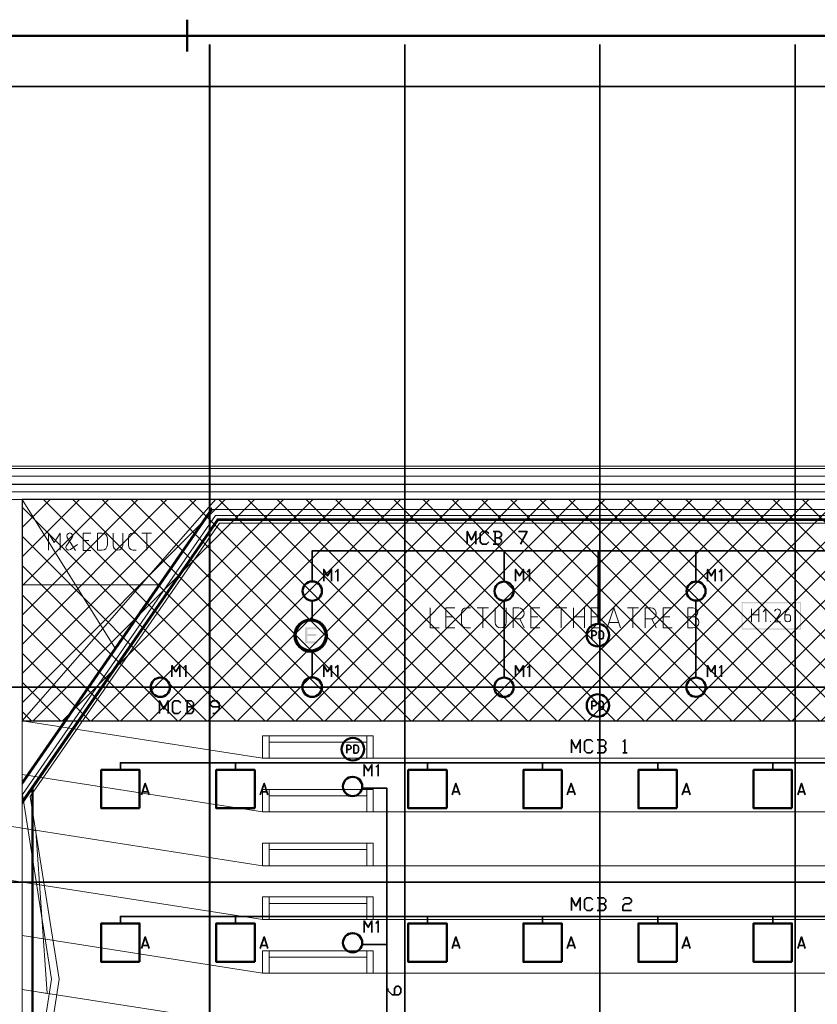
# Model space of a CAD drawing. Header units: millimetres. Extents: x 0.9 to 32.8, y 0.3 to 23.1.
# Tile 99 of 111: x 15.8 to 20.7, y 17 to 23.1. Entities that reach past the tile are written whole.
import ezdxf

# ---------------------------------------------------------------- set-up
doc = ezdxf.new("R2010")
doc.units = ezdxf.units.MM
doc.layers.add('PDF_Geometry', color=9, linetype='Continuous', true_color=0x808080)
doc.layers.add('PDF_Solid Fills', color=7, linetype='Continuous')

msp = doc.modelspace()

# ---------------------------------------------------------------- hatches: boundary and pattern name
h = msp.add_hatch()
h.set_pattern_fill('ANSI37', color=256, scale=0.04)
h.paths.add_polyline_path([(15.8322, 18.7744), (23.032, 18.7744), (23.032, 20.136), (15.8322, 20.136)])
at = {"layer": 'PDF_Solid Fills', "true_color": 0x808080, "transparency": 33554559}
for points in [[(2.4543, 22.6759), (2.4543, 22.6743), (23.1136, 22.6743), (23.1136, 22.6793), (2.4543, 22.6793)], [(28.2152, 18.9811), (28.2152, 18.9844), (1.3427, 18.9844), (1.3427, 18.9794), (28.2152, 18.9794)], [(28.2152, 17.7811), (28.2152, 17.7844), (1.3427, 17.7844), (1.3427, 17.7794), (28.2152, 17.7794)]]:
    msp.add_hatch(color=8, dxfattribs=at).paths.add_polyline_path(points)
at = {"layer": 'PDF_Solid Fills', "transparency": 33554559}
msp.add_hatch(color=256, dxfattribs=at).paths.add_polyline_path([(17.6455, 19.3494), (17.5738, 19.3494), (17.5738, 19.2511), (17.6488, 19.2511), (17.6488, 19.2627), (17.5872, 19.2627), (17.5872, 19.296), (17.6422, 19.296), (17.6422, 19.3077), (17.5872, 19.3077), (17.5872, 19.3377), (17.6455, 19.3377)])

# ---------------------------------------------------------------- linework, layer by layer
msp.add_lwpolyline([(15.8322, 18.7744), (23.032, 18.7744), (23.032, 20.136), (15.8322, 20.136)], close=True)
at = {"layer": 'PDF_Geometry', "color": 5, "lineweight": 50}
msp.add_lwpolyline([(16.8472, 22.891), (16.8472, 23.0876)], dxfattribs=at)
msp.add_lwpolyline([(32.6933, 0.3933), (32.6933, 22.9893), (1.0026, 22.9893), (1.0026, 0.3933)], close=True, dxfattribs=at)
at = {"layer": 'PDF_Geometry', "lineweight": 5}
for points in [[(16.9889, 0.4266), (16.9889, 22.9359), (16.9889, 22.9143), (16.9838, 22.9143), (16.9838, 22.9359), (16.9838, 0.4266)], [(16.9838, 22.9359), (16.9838, 22.9143), (16.9889, 22.9143), (16.9889, 22.9359)], [(18.1905, 0.4266), (18.1905, 22.9359), (18.1905, 22.9143), (18.1855, 22.9143), (18.1855, 22.9359), (18.1855, 0.4266)], [(18.1855, 22.9359), (18.1855, 22.9143), (18.1905, 22.9143), (18.1905, 22.9359)], [(19.3904, 0.4266), (19.3904, 22.9344), (19.3904, 22.9143), (19.3854, 22.9143), (19.3854, 22.9344), (19.3854, 0.4266)], [(19.3854, 22.9344), (19.3854, 22.9143), (19.3904, 22.9143), (19.3904, 22.9344)], [(20.5921, 0.425), (20.5921, 22.9344), (20.5921, 22.9143), (20.5871, 22.9143), (20.5871, 22.9344), (20.5871, 0.425)], [(20.5871, 22.9344), (20.5871, 22.9143), (20.5921, 22.9143), (20.5921, 22.9344)]]:
    msp.add_lwpolyline(points, dxfattribs=at)
for points in [[(16.9838, 22.9143), (16.9872, 22.9127), (16.9889, 22.9143), (16.9872, 22.9127)], [(18.1855, 22.9143), (18.1888, 22.9127), (18.1905, 22.9143), (18.1888, 22.9127)], [(19.3854, 22.9143), (19.3888, 22.9127), (19.3904, 22.9143), (19.3888, 22.9127)], [(20.5871, 22.9143), (20.5904, 22.9127), (20.5921, 22.9143), (20.5904, 22.9127)], [(2.4543, 22.6759), (2.4543, 22.6743), (23.1136, 22.6743), (23.1136, 22.6793), (2.4543, 22.6793)], [(28.2152, 18.9811), (28.2152, 18.9844), (1.3427, 18.9844), (1.3427, 18.9794), (28.2152, 18.9794)], [(28.2152, 17.7811), (28.2152, 17.7844), (1.3427, 17.7844), (1.3427, 17.7794), (28.2152, 17.7794)]]:
    msp.add_lwpolyline(points, close=True, dxfattribs=at)
at = {"layer": 'PDF_Geometry', "lineweight": 18}
for points in [[(15.0689, 20.326), (15.0689, 20.231), (15.0539, 20.231), (15.0539, 20.341), (23.237, 20.341), (23.237, 17.7278), (25.5719, 17.7278), (25.5719, 17.2344), (25.5552, 17.2344), (25.5552, 17.7128)], [(25.5569, 17.7128), (23.222, 17.7128), (23.222, 20.326), (15.0539, 20.326)], [(28.2152, 20.1827), (1.3427, 20.1827)], [(15.0522, 20.2293), (23.1253, 20.2293), (23.1253, 17.6161), (25.4586, 17.6161), (25.4586, 17.2511), (25.4402, 17.2511)], [(16.4022, 19.2227), (15.8322, 20.136)], [(23.032, 18.7877), (21.4654, 18.5444), (17.3122, 18.5444), (15.8322, 18.7744), (17.0222, 20.136)], [(16.9989, 20.0844), (15.8322, 18.3994)], [(17.0005, 20.0794), (15.8322, 18.3911)], [(23.032, 18.2578), (21.7737, 20.0744), (17.0038, 20.0744), (15.8322, 18.3827)], [(15.8322, 18.2811), (17.0338, 20.016), (21.7437, 20.016), (22.9737, 18.2428), (22.9737, 13.7679)], [(15.8322, 18.2728), (17.0372, 20.011), (21.742, 20.011), (22.9687, 18.2411), (22.9687, 13.7662)], [(15.8322, 18.2644), (17.0389, 20.006), (21.7387, 20.006), (22.9637, 18.2394), (22.9637, 13.7662)], [(15.8356, 13.7612), (16.0155, 14.8912), (15.8339, 16.0312), (16.0139, 17.1845), (15.8339, 18.3211), (17.0222, 20.0377), (21.7554, 20.0377), (22.9453, 18.3211), (22.7653, 17.1845), (22.9437, 16.0312), (22.7637, 14.8912), (22.942, 13.7629)], [(15.8822, 13.7546), (16.0622, 14.8912), (15.8822, 16.0312), (16.0605, 17.1845), (15.8822, 18.3094), (17.0472, 19.991), (21.7304, 19.991), (22.8953, 18.3094), (22.717, 17.1845), (22.8953, 16.0312), (22.7153, 14.8912), (22.8953, 13.7562)], [(15.9955, 19.8244), (15.9955, 19.9294), (16.0305, 19.871), (16.0656, 19.9294), (16.0656, 19.8244)], [(16.1722, 19.8594), (16.1306, 19.8277), (16.1205, 19.8244), (16.1122, 19.826), (16.1055, 19.831), (16.1022, 19.841), (16.1039, 19.8494), (16.1406, 19.9027), (16.1439, 19.9127), (16.1406, 19.921), (16.1339, 19.9277), (16.1255, 19.931), (16.1172, 19.9277), (16.1105, 19.921), (16.1072, 19.9127), (16.1105, 19.9027), (16.1605, 19.8227)], [(16.2555, 19.8227), (16.2089, 19.8227), (16.2089, 19.9294), (16.2555, 19.9294)], [(16.3922, 19.9294), (16.3922, 19.8527), (16.3955, 19.8427), (16.4005, 19.8327), (16.4105, 19.826), (16.4222, 19.8244), (16.4339, 19.826), (16.4422, 19.8327), (16.4489, 19.8427), (16.4522, 19.8527), (16.4522, 19.9294)], [(16.5339, 19.8244), (16.5139, 19.8244), (16.5005, 19.8277), (16.4905, 19.8377), (16.4872, 19.851), (16.4872, 19.9044), (16.4905, 19.9177), (16.5005, 19.926), (16.5139, 19.9294), (16.5339, 19.9294)], [(16.5689, 19.9294), (16.6289, 19.9294)], [(16.5989, 19.8244), (16.5989, 19.9294)], [(16.2439, 19.8827), (16.2089, 19.8827)], [(16.6705, 19.6111), (15.8322, 19.6111)], [(18.3438, 19.4694), (18.3438, 19.346), (18.3988, 19.346)], [(18.4955, 19.346), (18.4405, 19.346), (18.4405, 19.4694), (18.4955, 19.4694)], [(18.5921, 19.346), (18.5671, 19.346), (18.5555, 19.3477), (18.5455, 19.3544), (18.5388, 19.3644), (18.5371, 19.3761), (18.5371, 19.4377), (18.5388, 19.451), (18.5455, 19.4611), (18.5555, 19.4677), (18.5671, 19.4694), (18.5921, 19.4694)], [(18.6338, 19.4694), (18.7021, 19.4694)], [(18.6671, 19.346), (18.6671, 19.4694)], [(18.7438, 19.4694), (18.7438, 19.3794), (18.7455, 19.3661), (18.7538, 19.3561), (18.7638, 19.3477), (18.7771, 19.346), (18.7905, 19.3477), (18.8021, 19.3561), (18.8088, 19.3661), (18.8121, 19.3794), (18.8121, 19.4694)], [(18.8538, 19.346), (18.8538, 19.4694), (18.8888, 19.4694), (18.9004, 19.4677), (18.9121, 19.4594), (18.9204, 19.4477), (18.9221, 19.4344), (18.9204, 19.4227), (18.9121, 19.4111), (18.9004, 19.4027), (18.8888, 19.401), (18.8538, 19.401)], [(19.0188, 19.346), (18.9638, 19.346), (18.9638, 19.4694), (19.0188, 19.4694)], [(19.1155, 19.4694), (19.1838, 19.4694)], [(19.1504, 19.346), (19.1504, 19.4694)], [(19.2254, 19.346), (19.2254, 19.4694)], [(19.2938, 19.4694), (19.2938, 19.346)], [(19.3904, 19.346), (19.3354, 19.346), (19.3354, 19.4694), (19.3904, 19.4694)], [(19.4321, 19.346), (19.4738, 19.4694), (19.5154, 19.346)], [(19.5571, 19.4694), (19.6254, 19.4694)], [(19.5904, 19.346), (19.5904, 19.4694)], [(19.6671, 19.346), (19.6671, 19.4694), (19.7004, 19.4694), (19.7138, 19.4677), (19.7254, 19.4594), (19.7321, 19.4477), (19.7354, 19.4344), (19.7321, 19.4227), (19.7254, 19.4111), (19.7138, 19.4027), (19.7004, 19.401), (19.6671, 19.401)], [(19.8321, 19.346), (19.7771, 19.346), (19.7771, 19.4694), (19.8321, 19.4694)], [(19.9621, 19.4144), (19.9771, 19.4177), (19.9871, 19.4277), (19.9904, 19.4427), (19.9871, 19.456), (19.9771, 19.466), (19.9621, 19.4694), (19.9288, 19.4694), (19.9288, 19.346), (19.9621, 19.346), (19.9754, 19.3477), (19.9871, 19.3561), (19.9954, 19.3661), (19.9971, 19.3794), (19.9954, 19.3927), (19.9871, 19.4044), (19.9754, 19.4111), (19.9621, 19.4144), (19.9288, 19.4144)], [(20.3221, 19.3827), (20.3221, 19.4627)], [(20.3654, 19.4627), (20.3654, 19.3827)], [(20.4104, 19.3827), (20.4104, 19.4627), (20.3921, 19.4444)], [(20.5004, 19.3827), (20.4637, 19.3827), (20.4971, 19.4344), (20.5004, 19.4444), (20.4971, 19.4527), (20.4904, 19.4594), (20.4821, 19.4627), (20.4704, 19.4594), (20.4637, 19.4494)], [(20.5537, 19.4627), (20.5404, 19.4544), (20.5304, 19.441), (20.5271, 19.426), (20.5271, 19.3994), (20.5287, 19.391), (20.5354, 19.3844), (20.5454, 19.3827), (20.5537, 19.3844), (20.5604, 19.391), (20.5621, 19.3994), (20.5621, 19.416), (20.5587, 19.4227), (20.5521, 19.426), (20.5271, 19.426)], [(18.4821, 19.4144), (18.4405, 19.4144)], [(18.8955, 19.401), (18.9221, 19.346)], [(19.0054, 19.4144), (18.9638, 19.4144)], [(19.2254, 19.4144), (19.2938, 19.4144)], [(19.3771, 19.4144), (19.3354, 19.4144)], [(19.7071, 19.401), (19.7354, 19.346)], [(19.8188, 19.4144), (19.7771, 19.4144)], [(20.3221, 19.426), (20.3654, 19.426)], [(20.4371, 19.3827), (20.4371, 19.3861)], [(19.5038, 19.3794), (19.4438, 19.3794)], [(17.3522, 18.6827), (17.3122, 18.6827), (17.3122, 18.5444)], [(17.9538, 18.6827), (17.9938, 18.6827), (17.9938, 18.5444)], [(15.8322, 18.4444), (17.3122, 18.2144), (21.4654, 18.2144), (23.032, 18.4577)], [(15.8922, 13.7529), (15.8922, 18.3677)], [(15.8956, 13.7529), (15.8956, 18.3661)], [(15.9005, 13.7512), (15.9005, 18.3644)], [(17.3522, 18.3528), (17.3122, 18.3528), (17.3122, 18.2144)], [(17.9538, 18.3528), (17.9938, 18.3528), (17.9938, 18.2144)], [(15.7422, 18.1278), (17.3122, 17.8828), (21.4654, 17.8828), (23.1236, 18.1411)], [(17.3522, 18.0211), (17.3122, 18.0211), (17.3122, 17.8828)], [(17.9538, 18.0211), (17.9938, 18.0211), (17.9938, 17.8828)], [(15.7422, 17.7961), (17.3122, 17.5528), (21.4654, 17.5528), (23.032, 17.7961)], [(17.3522, 17.6911), (17.3122, 17.6911), (17.3122, 17.5528)], [(17.9538, 17.6911), (17.9938, 17.6911), (17.9938, 17.5528)], [(15.8322, 17.4528), (17.3122, 17.2228), (21.4654, 17.2228), (23.032, 17.4661)], [(17.3522, 17.3594), (17.3122, 17.3594), (17.3122, 17.2228)], [(17.9538, 17.3594), (17.9938, 17.3594), (17.9938, 17.2228)], [(15.8322, 17.1211), (17.3122, 16.8911), (21.4654, 16.8911), (23.032, 17.1344)]]:
    msp.add_lwpolyline(points, dxfattribs=at)
for points in [[(23.127, 20.231), (23.127, 20.2793), (15.1139, 20.2793), (15.1139, 20.231)], [(23.032, 13.0229), (21.612, 13.0229), (21.612, 12.9312), (23.1236, 12.9312), (23.1236, 20.2277), (15.0789, 20.2277), (15.0789, 20.136), (23.032, 20.136)], [(15.8322, 15.3095), (15.7422, 15.3095), (15.7422, 13.6529), (15.8322, 13.6529), (15.8322, 20.136), (15.7422, 20.136), (15.7422, 15.3095)], [(16.2972, 19.8244), (16.3239, 19.8244), (16.3372, 19.826), (16.3472, 19.8327), (16.3539, 19.8444), (16.3572, 19.856), (16.3572, 19.8977), (16.3539, 19.9094), (16.3472, 19.921), (16.3372, 19.9277), (16.3239, 19.9294), (16.2972, 19.9294)], [(17.9538, 18.6427), (17.9538, 18.6827), (17.3522, 18.6827), (17.3522, 18.6427)], [(17.9538, 18.5444), (17.9538, 18.6827), (17.3522, 18.6827), (17.3522, 18.5444)], [(17.9538, 18.2144), (17.9538, 18.3528), (17.3522, 18.3528), (17.3522, 18.2144)], [(17.9538, 18.3127), (17.9538, 18.3527), (17.3522, 18.3527), (17.3522, 18.3127)], [(15.9005, 17.1111), (15.9855, 17.0978), (15.9172, 18.0978), (15.9005, 18.1011)], [(17.9538, 17.9828), (17.9538, 18.0211), (17.3522, 18.0211), (17.3522, 17.9828)], [(17.9538, 17.8828), (17.9538, 18.0211), (17.3522, 18.0211), (17.3522, 17.8828)], [(17.9538, 17.6511), (17.9538, 17.6911), (17.3522, 17.6911), (17.3522, 17.6511)], [(17.9538, 17.5528), (17.9538, 17.6911), (17.3522, 17.6911), (17.3522, 17.5528)], [(17.9538, 17.3211), (17.9538, 17.3595), (17.3522, 17.3595), (17.3522, 17.3211)], [(17.9538, 17.2228), (17.9538, 17.3594), (17.3522, 17.3594), (17.3522, 17.2228)]]:
    msp.add_lwpolyline(points, close=True, dxfattribs=at)
at = {"layer": 'PDF_Geometry', "color": 7, "lineweight": 35}
for points in [[(18.5721, 19.861), (18.5721, 19.9394), (18.5988, 19.8877), (18.6255, 19.9394), (18.6255, 19.861)], [(18.7038, 19.8744), (18.6905, 19.861), (18.6638, 19.861), (18.6521, 19.8744), (18.6521, 19.926), (18.6638, 19.9394), (18.6905, 19.9394), (18.7038, 19.926)], [(18.7688, 19.901), (18.7821, 19.9127), (18.7821, 19.926), (18.7688, 19.9394), (18.7304, 19.9394)], [(18.7438, 19.9394), (18.7438, 19.861)], [(18.8871, 19.9394), (18.9404, 19.9394), (18.9004, 19.861)], [(18.7304, 19.861), (18.7688, 19.861), (18.7821, 19.8744), (18.7821, 19.8877), (18.7688, 19.901), (18.7438, 19.901)], [(17.6172, 19.631), (17.6172, 19.8194), (21.1604, 19.8194), (21.1604, 19.631)], [(18.7988, 19.631), (18.7988, 19.8194)], [(19.3771, 19.371), (19.3771, 19.8194)], [(19.9787, 19.631), (19.9787, 19.8194)], [(17.6888, 19.6344), (17.6888, 19.706), (17.7122, 19.666), (17.7355, 19.706), (17.7355, 19.6344)], [(17.7755, 19.6344), (17.7755, 19.706), (17.7588, 19.6894)], [(18.8688, 19.6344), (18.8688, 19.706), (18.8938, 19.666), (18.9171, 19.706), (18.9171, 19.6344)], [(18.9555, 19.6344), (18.9555, 19.706), (18.9404, 19.6894)], [(20.0504, 19.6344), (20.0504, 19.706), (20.0737, 19.666), (20.0971, 19.706), (20.0971, 19.6344)], [(20.1371, 19.6344), (20.1371, 19.706), (20.1221, 19.6894)], [(17.6172, 19.3961), (17.6172, 19.5127)], [(18.7988, 19.0411), (18.7988, 19.5127)], [(19.9787, 19.0411), (19.9787, 19.5127)], [(19.3388, 19.2777), (19.3388, 19.3277), (19.3538, 19.3277), (19.3604, 19.3244), (19.3654, 19.3194), (19.3671, 19.3127), (19.3654, 19.3061), (19.3604, 19.3011), (19.3538, 19.2994), (19.3388, 19.2994)], [(17.6172, 19.0411), (17.6172, 19.201)], [(16.7539, 19.0444), (16.7539, 19.1144), (16.7788, 19.076), (16.8022, 19.1144), (16.8022, 19.0444)], [(16.8405, 19.0444), (16.8405, 19.1144), (16.8255, 19.0994)], [(17.6888, 19.0444), (17.6888, 19.1144), (17.7122, 19.076), (17.7355, 19.1144), (17.7355, 19.0444)], [(17.7755, 19.0444), (17.7755, 19.1144), (17.7588, 19.0994)], [(18.8688, 19.0444), (18.8688, 19.1144), (18.8938, 19.076), (18.9171, 19.1144), (18.9171, 19.0444)], [(18.9555, 19.0444), (18.9555, 19.1144), (18.9404, 19.0994)], [(20.0504, 19.0444), (20.0504, 19.1144), (20.0737, 19.076), (20.0971, 19.1144), (20.0971, 19.0444)], [(20.1371, 19.0444), (20.1371, 19.1144), (20.1221, 19.0994)], [(16.6772, 18.8194), (16.6772, 18.8977), (16.7039, 18.8461), (16.7305, 18.8977), (16.7305, 18.8194)], [(16.8089, 18.8327), (16.7955, 18.8194), (16.7688, 18.8194), (16.7572, 18.8327), (16.7572, 18.8844), (16.7688, 18.8977), (16.7955, 18.8977), (16.8089, 18.8844)], [(16.8738, 18.8594), (16.8872, 18.8711), (16.8872, 18.8844), (16.8738, 18.8977), (16.8355, 18.8977)], [(16.8355, 18.8194), (16.8738, 18.8194), (16.8872, 18.8327), (16.8872, 18.8461), (16.8738, 18.8594), (16.8489, 18.8594)], [(16.8489, 18.8977), (16.8489, 18.8194)], [(17.0055, 18.8194), (17.0189, 18.8194), (17.0455, 18.8461), (17.0455, 18.8844), (17.0322, 18.8977), (17.0055, 18.8977), (16.9922, 18.8844), (16.9922, 18.8711), (17.0055, 18.8594), (17.0455, 18.8594)], [(19.3388, 18.8444), (19.3388, 18.8944), (19.3538, 18.8944), (19.3604, 18.8911), (19.3654, 18.8861), (19.3671, 18.8794), (19.3654, 18.8727), (19.3604, 18.8677), (19.3538, 18.8661), (19.3388, 18.8661)], [(19.2138, 18.5777), (19.2138, 18.6577), (19.2404, 18.6044), (19.2671, 18.6577), (19.2671, 18.5777)], [(19.3454, 18.5911), (19.3321, 18.5777), (19.3071, 18.5777), (19.2938, 18.5911), (19.2938, 18.6444), (19.3071, 18.6577), (19.3321, 18.6577), (19.3454, 18.6444)], [(19.4121, 18.6177), (19.4238, 18.6311), (19.4238, 18.6444), (19.4121, 18.6577), (19.3721, 18.6577)], [(19.3854, 18.6577), (19.3854, 18.5777)], [(19.5288, 18.6444), (19.5421, 18.6577), (19.5421, 18.5777)], [(17.8305, 18.5761), (17.8305, 18.6244), (17.8438, 18.6244), (17.8505, 18.6227), (17.8555, 18.6177), (17.8572, 18.6111), (17.8555, 18.6044), (17.8505, 18.5994), (17.8438, 18.5977), (17.8305, 18.5977)], [(19.3721, 18.5777), (19.4121, 18.5777), (19.4238, 18.5911), (19.4238, 18.6044), (19.4121, 18.6177), (19.3854, 18.6177)], [(19.5288, 18.5777), (19.5554, 18.5777)], [(16.4372, 18.4727), (16.4372, 18.5161), (22.342, 18.5161), (22.342, 18.4727)], [(17.1455, 18.4727), (17.1455, 18.5161)], [(17.9371, 18.4344), (17.9371, 18.5044), (17.9622, 18.4661), (17.9855, 18.5044), (17.9855, 18.4344)], [(18.0238, 18.4344), (18.0238, 18.5044), (18.0088, 18.4894)], [(18.3271, 18.4727), (18.3271, 18.5161)], [(19.0354, 18.4727), (19.0354, 18.5161)], [(19.7438, 18.4727), (19.7438, 18.5161)], [(20.4521, 18.4727), (20.4521, 18.5161)], [(16.5672, 18.3194), (16.5905, 18.3894), (16.6139, 18.3194)], [(17.2972, 18.3194), (17.3222, 18.3894), (17.3455, 18.3194)], [(17.9255, 14.5512), (18.0772, 14.5512), (18.0772, 18.3594), (17.9255, 18.3594)], [(18.4788, 18.3194), (18.5021, 18.3894), (18.5255, 18.3194)], [(19.1871, 18.3194), (19.2105, 18.3894), (19.2354, 18.3194)], [(19.8954, 18.3194), (19.9204, 18.3894), (19.9438, 18.3194)], [(20.6054, 18.3194), (20.6287, 18.3894), (20.6521, 18.3194)], [(16.6072, 18.3378), (16.5739, 18.3378)], [(17.3388, 18.3378), (17.3038, 18.3378)], [(18.5188, 18.3378), (18.4855, 18.3378)], [(19.2271, 18.3378), (19.1938, 18.3378)], [(19.9371, 18.3378), (19.9037, 18.3378)], [(20.6454, 18.3378), (20.6121, 18.3378)], [(19.2138, 17.6078), (19.2138, 17.6861), (19.2404, 17.6344), (19.2671, 17.6861), (19.2671, 17.6078)], [(19.3454, 17.6211), (19.3321, 17.6078), (19.3071, 17.6078), (19.2938, 17.6211), (19.2938, 17.6728), (19.3071, 17.6861), (19.3321, 17.6861), (19.3454, 17.6728)], [(19.4121, 17.6478), (19.4238, 17.6611), (19.4238, 17.6728), (19.4121, 17.6861), (19.3721, 17.6861)], [(19.3721, 17.6078), (19.4121, 17.6078), (19.4238, 17.6211), (19.4238, 17.6344), (19.4121, 17.6478), (19.3854, 17.6478)], [(19.3854, 17.6861), (19.3854, 17.6078)], [(19.5288, 17.6728), (19.5421, 17.6861), (19.5688, 17.6861), (19.5821, 17.6728), (19.5821, 17.6611), (19.5688, 17.6478), (19.5421, 17.6478), (19.5288, 17.6344), (19.5288, 17.6078), (19.5821, 17.6078)], [(16.4372, 17.5278), (16.4372, 17.5711), (22.342, 17.5711), (22.342, 17.5278)], [(17.1455, 17.5278), (17.1455, 17.5711)], [(18.3271, 17.5278), (18.3271, 17.5711)], [(19.0354, 17.5278), (19.0354, 17.5711)], [(19.7438, 17.5278), (19.7438, 17.5711)], [(20.4521, 17.5278), (20.4521, 17.5711)], [(17.9371, 17.4728), (17.9371, 17.5428), (17.9622, 17.5044), (17.9855, 17.5428), (17.9855, 17.4728)], [(18.0238, 17.4728), (18.0238, 17.5428), (18.0088, 17.5278)], [(16.5672, 17.3745), (16.5905, 17.4444), (16.6139, 17.3745)], [(16.6072, 17.3928), (16.5739, 17.3928)], [(17.2972, 17.3745), (17.3222, 17.4444), (17.3455, 17.3745)], [(17.3388, 17.3928), (17.3038, 17.3928)], [(17.9255, 17.3978), (18.0772, 17.3978)], [(18.4788, 17.3745), (18.5021, 17.4444), (18.5255, 17.3745)], [(18.5188, 17.3928), (18.4855, 17.3928)], [(19.1871, 17.3745), (19.2105, 17.4444), (19.2354, 17.3745)], [(19.2271, 17.3928), (19.1938, 17.3928)], [(19.8954, 17.3745), (19.9204, 17.4444), (19.9438, 17.3745)], [(19.9371, 17.3928), (19.9037, 17.3928)], [(20.6054, 17.3745), (20.6287, 17.4444), (20.6521, 17.3745)], [(20.6454, 17.3928), (20.6121, 17.3928)], [(18.1238, 17.0895), (18.1238, 17.1278), (18.1371, 17.1411), (18.1505, 17.1411), (18.1638, 17.1278), (18.1638, 17.1028), (18.1505, 17.0895), (18.1105, 17.0895), (18.0838, 17.1161), (18.0838, 17.1278)]]:
    msp.add_lwpolyline(points, dxfattribs=at)
for points in [[(19.3838, 19.2777), (19.3954, 19.2777), (19.4038, 19.2794), (19.4088, 19.2844), (19.4104, 19.2927), (19.4104, 19.3111), (19.4088, 19.3194), (19.4038, 19.3244), (19.3954, 19.3277), (19.3838, 19.3277)], [(19.3838, 18.8444), (19.3954, 18.8444), (19.4038, 18.8461), (19.4088, 18.8511), (19.4104, 18.8594), (19.4104, 18.8777), (19.4088, 18.8861), (19.4038, 18.8911), (19.3954, 18.8944), (19.3838, 18.8944)], [(17.8738, 18.5761), (17.8872, 18.5761), (17.8938, 18.5777), (17.9005, 18.5827), (17.9022, 18.5911), (17.9022, 18.6094), (17.9005, 18.6177), (17.8938, 18.6227), (17.8872, 18.6244), (17.8738, 18.6244)]]:
    msp.add_lwpolyline(points, close=True, dxfattribs=at)
at = {"layer": 'PDF_Geometry', "color": 254, "lineweight": 18, "true_color": 0xdcdcdc}
msp.add_lwpolyline([(19.3888, 13.9829), (19.3888, 18.7077)], dxfattribs=at)
at = {"layer": 'PDF_Geometry', "color": 3, "lineweight": 50}
for points in [[(16.5555, 18.2361), (16.5555, 18.4727), (16.3189, 18.4727), (16.3189, 18.2361)], [(17.2638, 18.2361), (17.2638, 18.4727), (17.0272, 18.4727), (17.0272, 18.2361)], [(18.4455, 18.2361), (18.4455, 18.4727), (18.2088, 18.4727), (18.2088, 18.2361)], [(19.1538, 18.2361), (19.1538, 18.4727), (18.9171, 18.4727), (18.9171, 18.2361)], [(19.8621, 18.2361), (19.8621, 18.4727), (19.6254, 18.4727), (19.6254, 18.2361)], [(20.5704, 18.2361), (20.5704, 18.4727), (20.3337, 18.4727), (20.3337, 18.2361)], [(16.5555, 17.2911), (16.5555, 17.5278), (16.3189, 17.5278), (16.3189, 17.2911)], [(17.2638, 17.2911), (17.2638, 17.5278), (17.0272, 17.5278), (17.0272, 17.2911)], [(18.4455, 17.2911), (18.4455, 17.5278), (18.2088, 17.5278), (18.2088, 17.2911)], [(19.1538, 17.2911), (19.1538, 17.5278), (18.9171, 17.5278), (18.9171, 17.2911)], [(19.8621, 17.2911), (19.8621, 17.5278), (19.6254, 17.5278), (19.6254, 17.2911)], [(20.5704, 17.2911), (20.5704, 17.5278), (20.3337, 17.5278), (20.3337, 17.2911)]]:
    msp.add_lwpolyline(points, close=True, dxfattribs=at)
for centre, radius in [((17.6179, 19.5727), 0.0593), ((18.7983, 19.5718), 0.0588), ((19.9801, 19.5722), 0.0587), ((19.3762, 19.3015), 0.0693), ((16.6829, 18.9805), 0.0593), ((17.6174, 18.9813), 0.0597), ((18.7978, 18.9805), 0.0593), ((19.9796, 18.9809), 0.0591), ((19.3762, 18.8682), 0.0693), ((17.868, 18.6003), 0.0691), ((17.8662, 18.3705), 0.0593), ((17.8662, 17.4088), 0.0593)]:
    msp.add_circle(centre, radius, dxfattribs=at)
at = {"layer": 'PDF_Geometry', "color": 4, "lineweight": 50}
for centre, radius in [((17.6082, 19.2987), 0.099), ((17.6081, 19.2997), 0.0924)]:
    msp.add_circle(centre, radius, dxfattribs=at)
at = {"layer": 'PDF_Solid Fills', "color": 8, "lineweight": 5, "true_color": 0x808080, "transparency": 33554559}
for points in [[(16.9838, 22.9143), (16.9889, 22.9143), (16.9838, 22.9359), (16.9889, 22.9359)], [(16.9838, 22.9143), (16.9889, 22.9143), (16.9838, 22.9359), (16.9889, 22.9359)], [(16.9889, 22.9143), (16.9872, 22.9127), (16.9872, 22.9143), (16.9838, 22.9143)], [(16.9889, 22.9143), (16.9872, 22.9127), (16.9872, 22.9143), (16.9838, 22.9143)], [(16.9889, 0.4266), (16.9889, 22.9359), (16.9839, 0.4266), (16.9839, 22.9359)], [(18.1905, 0.4266), (18.1905, 22.9359), (18.1855, 0.4266), (18.1855, 22.9359)], [(18.1855, 22.9143), (18.1905, 22.9143), (18.1855, 22.9359), (18.1905, 22.9359)], [(18.1855, 22.9143), (18.1905, 22.9143), (18.1855, 22.9359), (18.1905, 22.9359)], [(18.1905, 22.9143), (18.1888, 22.9127), (18.1888, 22.9143), (18.1855, 22.9143)], [(18.1905, 22.9143), (18.1888, 22.9127), (18.1888, 22.9143), (18.1855, 22.9143)], [(19.3854, 22.9143), (19.3904, 22.9143), (19.3854, 22.9344), (19.3904, 22.9344)], [(19.3854, 22.9143), (19.3904, 22.9143), (19.3854, 22.9344), (19.3904, 22.9344)], [(19.3904, 0.4266), (19.3904, 22.9343), (19.3854, 0.4266), (19.3854, 22.9343)], [(19.3904, 22.9143), (19.3888, 22.9127), (19.3888, 22.9143), (19.3854, 22.9143)], [(19.3904, 22.9143), (19.3888, 22.9127), (19.3888, 22.9143), (19.3854, 22.9143)], [(20.5871, 22.9143), (20.5921, 22.9143), (20.5871, 22.9344), (20.5921, 22.9344)], [(20.5871, 22.9143), (20.5921, 22.9143), (20.5871, 22.9344), (20.5921, 22.9344)], [(20.5921, 0.425), (20.5921, 22.9343), (20.5871, 0.425), (20.5871, 22.9343)], [(20.5921, 22.9143), (20.5904, 22.9127), (20.5904, 22.9143), (20.5871, 22.9143)], [(20.5921, 22.9143), (20.5904, 22.9127), (20.5904, 22.9143), (20.5871, 22.9143)]]:
    msp.add_solid(points, dxfattribs=at)
at = {"layer": 'PDF_Solid Fills', "color": 8, "lineweight": 18, "true_color": 0x808080, "transparency": 33554559}
for points in [[(20.2604, 19.3344), (20.2671, 19.3427), (20.2604, 19.5061)], [(20.2671, 19.3427), (20.2604, 19.5061), (20.2671, 19.4977)], [(20.2604, 19.5061), (20.2671, 19.4977), (20.6254, 19.5061)], [(20.2671, 19.4977), (20.6254, 19.5061), (20.6187, 19.4977)], [(20.6254, 19.5061), (20.6187, 19.4977), (20.6254, 19.3344)], [(20.6187, 19.4977), (20.6254, 19.3344), (20.6187, 19.3427)], [(20.6254, 19.3344), (20.6187, 19.3427), (20.2604, 19.3344)], [(20.6187, 19.3427), (20.2604, 19.3344), (20.2671, 19.3427)]]:
    msp.add_solid(points, dxfattribs=at)

doc.saveas('drawing.dxf')
